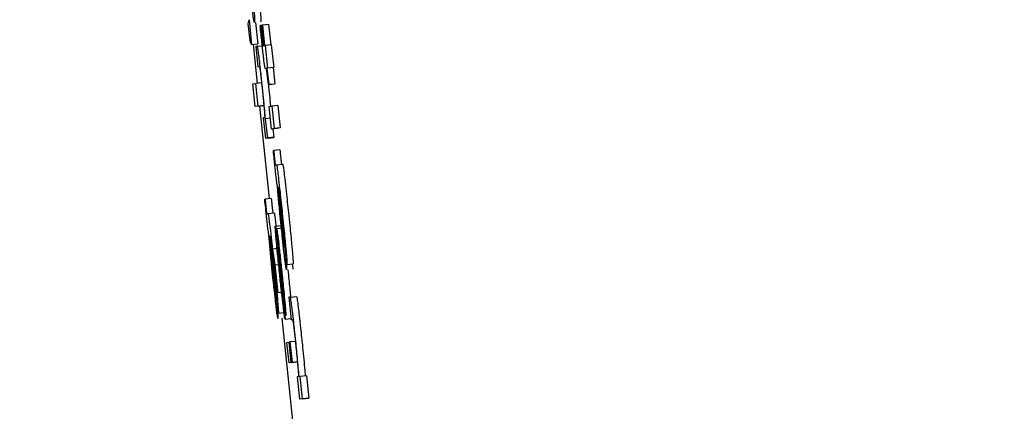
# Model space of a CAD drawing. Header units: inches. Extents: x 170 to 312, y 215 to 248.
# Tile 209 of 256: x 210.2443 to 210.2755, y 243.6478 to 243.6602. Entities that reach past the tile are written whole.
import ezdxf

# ---------------------------------------------------------------- set-up
doc = ezdxf.new("R2010")
doc.units = ezdxf.units.IN
doc.header["$LTSCALE"] = 0.25
doc.header["$MEASUREMENT"] = 0
doc.layers.add('ANNOTATIONS', color=1, linetype='Continuous')
doc.layers.add('MOTOR RH', color=7, linetype='Continuous')
doc.styles.add('ARIAL', font='arial.ttf', dxfattribs={"height": 0.09375})
doc.dimstyles.new('STANDARD$0', dxfattribs={"dimtxt": 0.09375, "dimasz": 0.09375, "dimexe": 0.03125, "dimexo": 0.046875, "dimgap": 0.09, "dimtad": 0, "dimtih": 1, "dimtoh": 1, "dimdec": 4, "dimzin": 0, "dimdsep": 46, "dimtxsty": 'ARIAL', "dimcen": 0.09, "dimadec": 0, "dimazin": 0, "dimtfac": 1, "dimtdec": 4, "dimtofl": 0, "dimtmove": 0, "dimatfit": 1, "dimfxl": 1, "dimtolj": 1, "dimtzin": 0, "dimarcsym": 0})

# ---------------------------------------------------------------- blocks, each defined once
blk = doc.blocks.new('*D31')
at = {"layer": 'ANNOTATIONS', "color": 0, "lineweight": -2, "transparency": 16777216}
for p, q in [((209.952995, 244.125047), (211.798957, 244.125047)), ((211.767707, 244.031297), (211.767707, 242.331666)), ((211.767707, 240.197174), (211.767707, 241.896805)), ((211.037182, 240.103424), (211.798957, 240.103424))]:
    blk.add_line(p, q, dxfattribs=at)
at = {"layer": 'ANNOTATIONS', "color": 0, "transparency": 16777216}
for points in [[(211.752082, 244.031297), (211.783332, 244.031297), (211.767707, 244.125047)], [(211.752082, 240.197174), (211.783332, 240.197174), (211.767707, 240.103424)]]:
    blk.add_solid(points, dxfattribs=at)
at = {"layer": 'defpoints', "color": 0, "transparency": 16777216}
for p in [(209.90612, 244.125047), (210.990307, 240.103424), (211.767707, 240.103424)]:
    blk.add_point(p, dxfattribs=at)
at = {"layer": 'ANNOTATIONS', "color": 0, "transparency": 16777216, "insert": (211.767707, 242.114236), "char_height": 0.09375, "attachment_point": 5, "style": 'ARIAL'}
blk.add_mtext('\\A1;OPENING\\PHEIGHT', dxfattribs=at)
blk = doc.blocks.new('*D32')
at = {"layer": 'ANNOTATIONS', "color": 0, "lineweight": -2, "transparency": 16777216}
for p, q in [((209.952995, 244.96103), (212.453946, 244.96103)), ((212.422696, 244.86728), (212.422696, 242.749657)), ((212.422696, 240.197174), (212.422696, 242.314797)), ((211.957527, 240.103424), (212.453946, 240.103424))]:
    blk.add_line(p, q, dxfattribs=at)
at = {"layer": 'ANNOTATIONS', "color": 0, "transparency": 16777216}
for points in [[(212.407071, 244.86728), (212.438321, 244.86728), (212.422696, 244.96103)], [(212.407071, 240.197174), (212.438321, 240.197174), (212.422696, 240.103424)]]:
    blk.add_solid(points, dxfattribs=at)
at = {"layer": 'defpoints', "color": 0, "transparency": 16777216}
for p in [(209.90612, 244.96103), (211.910652, 240.103424), (212.422696, 240.103424)]:
    blk.add_point(p, dxfattribs=at)
at = {"layer": 'ANNOTATIONS', "color": 0, "transparency": 16777216, "insert": (212.422696, 242.532227), "char_height": 0.09375, "attachment_point": 5, "style": 'ARIAL'}
blk.add_mtext('\\A1;TOTAL\\PHEIGHT', dxfattribs=at)

msp = doc.modelspace()

# ---------------------------------------------------------------- linework, layer by layer
at = {"layer": 'MOTOR RH'}
for p, q in [((210.251537, 243.660055), (210.25156, 243.660178)), ((210.25156, 243.660178), (210.251642, 243.659401)), ((210.251594, 243.659515), (210.251537, 243.660055)), ((210.251767, 243.660095), (210.251838, 243.659421)), ((210.251913, 243.659997), (210.251924, 243.659998)), ((210.251974, 243.660004), (210.251924, 243.659998)), ((210.251974, 243.660005), (210.251985, 243.660006)), ((210.252042, 243.659361), (210.251974, 243.660005)), ((210.252181, 243.660027), (210.251985, 243.660006)), ((210.251985, 243.660006), (210.252053, 243.659363)), ((210.252181, 243.660027), (210.252249, 243.659384)), ((210.251642, 243.659401), (210.251594, 243.659515)), ((210.251642, 243.659401), (210.251838, 243.659421)), ((210.251691, 243.659406), (210.251821, 243.658167)), ((210.251822, 243.659342), (210.251775, 243.659336)), ((210.251775, 243.659336), (210.251842, 243.658693)), ((210.251822, 243.659342), (210.25198, 243.659359)), ((210.251999, 243.659355), (210.252042, 243.659361)), ((210.252053, 243.659363), (210.252071, 243.659365)), ((210.252266, 243.659386), (210.252071, 243.659365)), ((210.252071, 243.659365), (210.252146, 243.65865)), ((210.252266, 243.659386), (210.252342, 243.658671)), ((210.251842, 243.658693), (210.251888, 243.658699)), ((210.252117, 243.658647), (210.252076, 243.658641)), ((210.252076, 243.658641), (210.252076, 243.658641)), ((210.252172, 243.658126), (210.252117, 243.658647)), ((210.252324, 243.658668), (210.252128, 243.658648)), ((210.252146, 243.65865), (210.252128, 243.658648)), ((210.252128, 243.658648), (210.252183, 243.658127)), ((210.252342, 243.658671), (210.252146, 243.65865)), ((210.252342, 243.658671), (210.252324, 243.658668)), ((210.252324, 243.658668), (210.252379, 243.658147)), ((210.251676, 243.658149), (210.251772, 243.658162)), ((210.251751, 243.657435), (210.251676, 243.658149)), ((210.251968, 243.658182), (210.251772, 243.658162)), ((210.251847, 243.657447), (210.251772, 243.658162)), ((210.252368, 243.658146), (210.252172, 243.658126)), ((210.252183, 243.658127), (210.252172, 243.658126)), ((210.252183, 243.658127), (210.252379, 243.658147)), ((210.252379, 243.658147), (210.252368, 243.658146)), ((210.252223, 243.657635), (210.25224, 243.657444)), ((210.251947, 243.657455), (210.251751, 243.657435)), ((210.251847, 243.657447), (210.251751, 243.657435)), ((210.251847, 243.657447), (210.252043, 243.657467)), ((210.251896, 243.65745), (210.252203, 243.654521)), ((210.252043, 243.657467), (210.251947, 243.657455)), ((210.252184, 243.657437), (210.252281, 243.65745)), ((210.252184, 243.657437), (210.252259, 243.656723)), ((210.252476, 243.65747), (210.252281, 243.65745)), ((210.252281, 243.65745), (210.252356, 243.656735)), ((210.252476, 243.65747), (210.252551, 243.656755)), ((210.252057, 243.657078), (210.252013, 243.657072)), ((210.252013, 243.657072), (210.25208, 243.656429)), ((210.252087, 243.657047), (210.252078, 243.657046)), ((210.252223, 243.657062), (210.252087, 243.657047)), ((210.252151, 243.656438), (210.252087, 243.657047)), ((210.252455, 243.656743), (210.252259, 243.656723)), ((210.252356, 243.656735), (210.252259, 243.656723)), ((210.252318, 243.656729), (210.252347, 243.656458)), ((210.252551, 243.656755), (210.252356, 243.656735)), ((210.252551, 243.656755), (210.252455, 243.656743)), ((210.252276, 243.656449), (210.25208, 243.656429)), ((210.252151, 243.656438), (210.25208, 243.656429)), ((210.252151, 243.656438), (210.252347, 243.656458)), ((210.252347, 243.656458), (210.252276, 243.656449)), ((210.252537, 243.656064), (210.252341, 243.656043)), ((210.25233, 243.656042), (210.252341, 243.656043)), ((210.252395, 243.655582), (210.252431, 243.655587)), ((210.252431, 243.655587), (210.252627, 243.655607)), ((210.25248, 243.654869), (210.252489, 243.65487)), ((210.252058, 243.654506), (210.252069, 243.654507)), ((210.252265, 243.654528), (210.252069, 243.654507)), ((210.252532, 243.654442), (210.25259, 243.65388)), ((210.252538, 243.654484), (210.252598, 243.653896)), ((210.252123, 243.654046), (210.252159, 243.654051)), ((210.252159, 243.654051), (210.252355, 243.654072)), ((210.252394, 243.653648), (210.25259, 243.653669)), ((210.252631, 243.653583), (210.252435, 243.653562)), ((210.252208, 243.653333), (210.252218, 243.653334)), ((210.252433, 243.653562), (210.252435, 243.653562)), ((210.2525, 243.652919), (210.252433, 243.653562)), ((210.252266, 243.652948), (210.252327, 243.65236)), ((210.252471, 243.652941), (210.252305, 243.652923)), ((210.252759, 243.652434), (210.252684, 243.653149)), ((210.25226, 243.652906), (210.252318, 243.652344)), ((210.252305, 243.652923), (210.252377, 243.652424)), ((210.252364, 243.652369), (210.252305, 243.652923)), ((210.25247, 243.651541), (210.252364, 243.652369)), ((210.252377, 243.652424), (210.25252, 243.652439)), ((210.252377, 243.652424), (210.25247, 243.651541)), ((210.252604, 243.651758), (210.252527, 243.652457)), ((210.252533, 243.652526), (210.252585, 243.65205)), ((210.252759, 243.652434), (210.252955, 243.652455)), ((210.252789, 243.652267), (210.252798, 243.652185)), ((210.252488, 243.650899), (210.252412, 243.651613)), ((210.252627, 243.651558), (210.25247, 243.651541)), ((210.252652, 243.651475), (210.252656, 243.651462)), ((210.252869, 243.651407), (210.252819, 243.651401)), ((210.252819, 243.651401), (210.252894, 243.650687)), ((210.252869, 243.651407), (210.253065, 243.651428)), ((210.252638, 243.651348), (210.252706, 243.650705)), ((210.252488, 243.650899), (210.252683, 243.650919)), ((210.252598, 243.65074), (210.252948, 243.647397)), ((210.252706, 243.650705), (210.25289, 243.650724)), ((210.252894, 243.650687), (210.252938, 243.650692)), ((210.252759, 243.649972), (210.25283, 243.649981)), ((210.252827, 243.649329), (210.252759, 243.649972)), ((210.252842, 243.649982), (210.25283, 243.649981)), ((210.252898, 243.649338), (210.25283, 243.649981)), ((210.252842, 243.649982), (210.252856, 243.649984)), ((210.25291, 243.649339), (210.252842, 243.649982)), ((210.253052, 243.650005), (210.252856, 243.649984)), ((210.252856, 243.649984), (210.252924, 243.649341)), ((210.253023, 243.649349), (210.252827, 243.649329)), ((210.252898, 243.649338), (210.252827, 243.649329)), ((210.252898, 243.649338), (210.253093, 243.649358)), ((210.253105, 243.64936), (210.25291, 243.649339)), ((210.252924, 243.649341), (210.25291, 243.649339)), ((210.252924, 243.649341), (210.253119, 243.649362)), ((210.253093, 243.649358), (210.253023, 243.649349)), ((210.253123, 243.64889), (210.253083, 243.648885)), ((210.25318, 243.648897), (210.253146, 243.648893)), ((210.253376, 243.648918), (210.25318, 243.648897)), ((210.253255, 243.648183), (210.25318, 243.648897)), ((210.253376, 243.648918), (210.253451, 243.648204)), ((210.253083, 243.648885), (210.253159, 243.648171)), ((210.253354, 243.648192), (210.253159, 243.648171)), ((210.253255, 243.648183), (210.253159, 243.648171)), ((210.253255, 243.648183), (210.253451, 243.648204)), ((210.253451, 243.648204), (210.253354, 243.648192))]:
    msp.add_line(p, q, dxfattribs=at)
for points, knots in [([(210.251732, 243.660091), (210.251728, 243.660097), (210.251718, 243.660113), (210.251691, 243.660274), (210.251663, 243.660491), (210.251656, 243.660542)], [0, 0, 0, 0, 0.332333, 0.844706, 1, 1, 1, 1]), ([(210.251712, 243.660539), (210.251718, 243.660457), (210.251736, 243.660237), (210.251739, 243.660109), (210.251734, 243.660096), (210.251732, 243.660091)], [0, 0, 0, 0, 0.271126, 0.727289, 1, 1, 1, 1]), ([(210.251908, 243.660559), (210.251914, 243.660477), (210.251931, 243.660258), (210.251935, 243.66013), (210.25193, 243.660117), (210.251928, 243.660112)], [0, 0, 0, 0, 0.271127, 0.727308, 1, 1, 1, 1]), ([(210.251967, 243.65948), (210.251959, 243.659556), (210.251941, 243.659729), (210.251923, 243.659901), (210.251913, 243.659997)], [0, 0, 0, 0, 0.440299, 1, 1, 1, 1]), ([(210.251924, 243.659998), (210.251929, 243.659955), (210.251938, 243.659868), (210.251947, 243.659779), (210.251951, 243.659734)], [0, 0, 0, 0, 0.498333, 1, 1, 1, 1]), ([(210.251951, 243.659734), (210.251955, 243.659698), (210.251964, 243.659617), (210.251975, 243.659517), (210.251981, 243.659465), (210.251983, 243.65945)], [0, 0, 0, 0, 0.356404, 0.809189, 1, 1, 1, 1]), ([(210.25197, 243.658177), (210.251954, 243.658328), (210.251927, 243.658585), (210.251889, 243.658912), (210.25186, 243.659148), (210.251834, 243.659318), (210.251826, 243.659333), (210.251822, 243.659342)], [0, 0, 0, 0, 0.212814, 0.361089, 0.509795, 0.704435, 1, 1, 1, 1]), ([(210.252014, 243.659048), (210.252006, 243.659116), (210.251991, 243.659257), (210.251975, 243.659405), (210.251967, 243.65948)], [0, 0, 0, 0, 0.490638, 1, 1, 1, 1]), ([(210.251983, 243.65945), (210.251985, 243.659434), (210.25199, 243.659394), (210.251996, 243.659361), (210.251998, 243.659358), (210.251999, 243.659355)], [0, 0, 0, 0, 0.19183, 0.490839, 1, 1, 1, 1]), ([(210.25205, 243.658747), (210.252045, 243.658786), (210.252035, 243.658862), (210.252021, 243.658987), (210.252014, 243.659048)], [0, 0, 0, 0, 0.513864, 1, 1, 1, 1]), ([(210.251888, 243.658699), (210.251892, 243.65869), (210.251898, 243.658678), (210.251919, 243.658523), (210.251937, 243.658371), (210.251957, 243.658192), (210.25197, 243.658072), (210.251976, 243.658014)], [0, 0, 0, 0, 0.413248, 0.568848, 0.725744, 0.865889, 1, 1, 1, 1]), ([(210.252076, 243.658641), (210.252074, 243.658643), (210.25207, 243.658646), (210.252063, 243.658664), (210.252055, 243.658719), (210.25205, 243.658747)], [0, 0, 0, 0, 0.3909991, 0.6914593, 1, 1, 1, 1]), ([(210.252027, 243.657614), (210.25202, 243.657689), (210.252002, 243.657868), (210.251982, 243.658063), (210.25197, 243.658177)], [0, 0, 0, 0, 0.415639, 1, 1, 1, 1]), ([(210.251976, 243.658014), (210.251985, 243.657928), (210.252003, 243.657756), (210.252025, 243.65752), (210.252036, 243.657397), (210.252041, 243.657333)], [0, 0, 0, 0, 0.324284, 0.647812, 1, 1, 1, 1]), ([(210.252173, 243.658126), (210.252179, 243.658069), (210.252197, 243.6579), (210.252212, 243.657741), (210.252223, 243.657635)], [0, 0, 0, 0, 0.332399, 1, 1, 1, 1]), ([(210.252078, 243.657046), (210.252071, 243.657129), (210.252057, 243.657297), (210.252037, 243.657507), (210.252027, 243.657614)], [0, 0, 0, 0, 0.493602, 1, 1, 1, 1]), ([(210.252041, 243.657333), (210.252048, 243.657248), (210.252059, 243.657108), (210.252058, 243.657086), (210.252057, 243.657078)], [0, 0, 0, 0, 0.611118, 1, 1, 1, 1]), ([(210.252537, 243.656064), (210.25254, 243.656029), (210.252545, 243.655977), (210.252553, 243.655901), (210.252557, 243.65586), (210.252559, 243.65584)], [0, 0, 0, 0, 0.487253, 0.740643, 1, 1, 1, 1]), ([(210.252378, 243.655568), (210.252372, 243.655629), (210.252356, 243.655789), (210.25234, 243.655945), (210.25233, 243.656042)], [0, 0, 0, 0, 0.382107, 1, 1, 1, 1]), ([(210.252341, 243.656043), (210.252344, 243.656008), (210.252349, 243.655956), (210.252357, 243.65588), (210.252361, 243.65584), (210.252363, 243.65582)], [0, 0, 0, 0, 0.4881921, 0.7420954, 1, 1, 1, 1]), ([(210.252363, 243.65582), (210.252366, 243.655795), (210.252371, 243.655749), (210.252377, 243.65569), (210.252384, 243.65564), (210.252391, 243.655588), (210.252394, 243.655585), (210.252395, 243.655582)], [0, 0, 0, 0, 0.140206, 0.25626, 0.372252, 0.556819, 1, 1, 1, 1]), ([(210.252559, 243.65584), (210.252562, 243.655815), (210.252566, 243.65577), (210.252573, 243.655711), (210.252579, 243.655661), (210.252587, 243.655609), (210.252589, 243.655605), (210.252591, 243.655603)], [0, 0, 0, 0, 0.139463, 0.255576, 0.371675, 0.556397, 1, 1, 1, 1]), ([(210.252458, 243.654926), (210.252454, 243.654945), (210.252448, 243.654974), (210.252431, 243.655101), (210.252413, 243.65525), (210.252395, 243.655414), (210.252384, 243.65552), (210.252378, 243.655568)], [0, 0, 0, 0, 0.319055, 0.503693, 0.689602, 0.856835, 1, 1, 1, 1]), ([(210.252431, 243.655587), (210.252435, 243.655576), (210.252441, 243.655559), (210.252466, 243.655378), (210.252499, 243.655104), (210.25255, 243.654651), (210.25259, 243.654278), (210.252613, 243.654053)], [0, 0, 0, 0, 0.208176, 0.35151, 0.494828, 0.694302, 1, 1, 1, 1]), ([(210.252627, 243.655607), (210.252631, 243.655597), (210.252637, 243.655579), (210.252662, 243.655398), (210.252695, 243.655124), (210.252746, 243.654671), (210.252785, 243.654299), (210.252809, 243.654073)], [0, 0, 0, 0, 0.208174, 0.351507, 0.494832, 0.694304, 1, 1, 1, 1]), ([(210.252591, 243.653552), (210.252576, 243.653691), (210.252542, 243.65402), (210.252494, 243.654511), (210.25247, 243.654787), (210.252458, 243.654926)], [0, 0, 0, 0, 0.267267, 0.629525, 1, 1, 1, 1]), ([(210.252486, 243.654738), (210.252484, 243.654767), (210.252478, 243.654839), (210.252478, 243.654867), (210.25248, 243.654868), (210.25248, 243.654869)], [0, 0, 0, 0, 0.368429, 0.910268, 1, 1, 1, 1]), ([(210.252489, 243.65487), (210.252496, 243.654802), (210.252509, 243.654664), (210.252524, 243.654516), (210.252532, 243.654442)], [0, 0, 0, 0, 0.495343, 1, 1, 1, 1]), ([(210.252504, 243.654876), (210.252504, 243.654871), (210.252503, 243.654863), (210.252507, 243.654803), (210.25251, 243.654764), (210.252512, 243.654749)], [0, 0, 0, 0, 0.561119, 0.836843, 1, 1, 1, 1]), ([(210.252605, 243.654029), (210.25259, 243.654169), (210.252568, 243.654378), (210.252539, 243.654635), (210.252521, 243.65478), (210.252509, 243.654864), (210.252506, 243.654872), (210.252504, 243.654876)], [0, 0, 0, 0, 0.342892, 0.509873, 0.678206, 0.82399, 1, 1, 1, 1]), ([(210.252107, 243.654033), (210.2521, 243.654094), (210.252084, 243.654253), (210.252068, 243.654409), (210.252058, 243.654506)], [0, 0, 0, 0, 0.382123, 1, 1, 1, 1]), ([(210.252069, 243.654507), (210.252072, 243.654473), (210.252077, 243.65442), (210.252085, 243.654345), (210.252089, 243.654304), (210.252091, 243.654284)], [0, 0, 0, 0, 0.4881854, 0.7420853, 1, 1, 1, 1]), ([(210.252265, 243.654528), (210.252268, 243.654493), (210.252273, 243.654441), (210.252281, 243.654365), (210.252285, 243.654325), (210.252287, 243.654304)], [0, 0, 0, 0, 0.4872498, 0.7406295, 1, 1, 1, 1]), ([(210.252524, 243.65432), (210.252516, 243.654398), (210.252501, 243.654556), (210.252491, 243.654677), (210.252486, 243.654738)], [0, 0, 0, 0, 0.489094, 1, 1, 1, 1]), ([(210.252512, 243.654749), (210.252514, 243.654725), (210.252519, 243.654677), (210.252528, 243.654586), (210.252534, 243.654521), (210.252538, 243.654484)], [0, 0, 0, 0, 0.30204, 0.603526, 1, 1, 1, 1]), ([(210.252091, 243.654284), (210.252094, 243.654259), (210.252099, 243.654214), (210.252105, 243.654154), (210.252112, 243.654104), (210.252119, 243.654053), (210.252122, 243.654049), (210.252123, 243.654046)], [0, 0, 0, 0, 0.14021, 0.256223, 0.372221, 0.556782, 1, 1, 1, 1]), ([(210.252287, 243.654304), (210.25229, 243.654279), (210.252294, 243.654234), (210.252301, 243.654175), (210.252307, 243.654125), (210.252315, 243.654073), (210.252318, 243.65407), (210.252319, 243.654067)], [0, 0, 0, 0, 0.1394618, 0.2555854, 0.3716735, 0.5564004, 1, 1, 1, 1]), ([(210.252586, 243.653702), (210.252578, 243.65378), (210.252555, 243.653996), (210.252536, 243.654194), (210.252524, 243.65432)], [0, 0, 0, 0, 0.364579, 1, 1, 1, 1]), ([(210.252186, 243.653391), (210.252182, 243.653409), (210.252176, 243.653439), (210.252159, 243.653565), (210.252141, 243.653715), (210.252123, 243.653878), (210.252112, 243.653984), (210.252107, 243.654033)], [0, 0, 0, 0, 0.31904, 0.503684, 0.689592, 0.856837, 1, 1, 1, 1]), ([(210.252159, 243.654051), (210.252163, 243.654041), (210.25217, 243.654023), (210.252194, 243.653842), (210.252228, 243.653568), (210.252278, 243.653115), (210.252318, 243.652742), (210.252342, 243.652517)], [0, 0, 0, 0, 0.208173, 0.351516, 0.494832, 0.694303, 1, 1, 1, 1]), ([(210.252355, 243.654072), (210.252359, 243.654061), (210.252366, 243.654042), (210.252389, 243.653874), (210.252407, 243.653721), (210.252415, 243.653651)], [0, 0, 0, 0, 0.441544, 0.745558, 1, 1, 1, 1]), ([(210.25259, 243.65388), (210.252603, 243.653754), (210.252624, 243.653543), (210.25265, 243.653287), (210.252659, 243.65318), (210.252663, 243.653141)], [0, 0, 0, 0, 0.486709, 0.816717, 1, 1, 1, 1]), ([(210.252598, 243.653896), (210.252617, 243.653716), (210.252654, 243.653352), (210.252688, 243.653008), (210.252705, 243.652835)], [0, 0, 0, 0, 0.495941, 1, 1, 1, 1]), ([(210.252684, 243.653149), (210.252685, 243.653158), (210.252686, 243.653174), (210.252678, 243.653289), (210.252663, 243.653461), (210.252637, 243.653717), (210.252617, 243.653916), (210.252605, 243.654029)], [0, 0, 0, 0, 0.2249147, 0.3836395, 0.5429009, 0.7417055, 1, 1, 1, 1]), ([(210.252613, 243.654053), (210.252628, 243.653918), (210.252663, 243.653574), (210.252706, 243.653153), (210.252727, 243.652923), (210.252732, 243.652861)], [0, 0, 0, 0, 0.319392, 0.817391, 1, 1, 1, 1]), ([(210.252809, 243.654073), (210.252823, 243.653939), (210.252859, 243.653595), (210.252901, 243.653174), (210.252922, 243.652943), (210.252928, 243.652882)], [0, 0, 0, 0, 0.319392, 0.817392, 1, 1, 1, 1]), ([(210.252418, 243.653258), (210.252411, 243.653352), (210.252395, 243.653541), (210.25239, 243.653639), (210.252393, 243.653646), (210.252394, 243.653648)], [0, 0, 0, 0, 0.413877, 0.829373, 1, 1, 1, 1]), ([(210.252394, 243.653648), (210.252395, 243.653647), (210.252398, 243.653644), (210.252403, 243.653617), (210.252405, 243.653602)], [0, 0, 0, 0, 0.438045, 1, 1, 1, 1]), ([(210.252405, 243.653602), (210.252411, 243.653569), (210.25242, 243.653513), (210.252435, 243.653385), (210.252444, 243.653311), (210.252446, 243.653298)], [0, 0, 0, 0, 0.526202, 0.915199, 1, 1, 1, 1]), ([(210.252644, 243.653177), (210.252636, 243.653247), (210.252617, 243.653406), (210.252597, 243.653595), (210.252586, 243.653702)], [0, 0, 0, 0, 0.437253, 1, 1, 1, 1]), ([(210.252319, 243.652016), (210.252304, 243.652156), (210.25227, 243.652484), (210.252222, 243.652976), (210.252198, 243.653251), (210.252186, 243.653391)], [0, 0, 0, 0, 0.26727, 0.629533, 1, 1, 1, 1]), ([(210.252214, 243.653203), (210.252212, 243.653232), (210.252206, 243.653304), (210.252206, 243.653331), (210.252208, 243.653333), (210.252208, 243.653333)], [0, 0, 0, 0, 0.368455, 0.910263, 1, 1, 1, 1]), ([(210.252218, 243.653334), (210.252224, 243.653266), (210.252238, 243.653128), (210.252253, 243.65298), (210.25226, 243.652906)], [0, 0, 0, 0, 0.495343, 1, 1, 1, 1]), ([(210.252232, 243.65334), (210.252232, 243.653335), (210.252231, 243.653327), (210.252235, 243.653268), (210.252239, 243.653229), (210.25224, 243.653214)], [0, 0, 0, 0, 0.561039, 0.83594, 1, 1, 1, 1]), ([(210.252333, 243.652493), (210.252318, 243.652634), (210.252296, 243.652843), (210.252267, 243.653099), (210.252249, 243.653245), (210.252237, 243.653328), (210.252234, 243.653336), (210.252232, 243.65334)], [0, 0, 0, 0, 0.342854, 0.509816, 0.6784, 0.82401, 1, 1, 1, 1]), ([(210.252525, 243.652182), (210.252504, 243.652382), (210.252469, 243.652722), (210.252434, 243.65308), (210.252422, 243.653221), (210.252418, 243.653258)], [0, 0, 0, 0, 0.511555, 0.870477, 1, 1, 1, 1]), ([(210.252435, 243.653562), (210.252439, 243.653545), (210.252447, 243.65351), (210.25247, 243.653338), (210.252487, 243.653204), (210.252492, 243.653161)], [0, 0, 0, 0, 0.406051, 0.813259, 1, 1, 1, 1]), ([(210.252446, 243.653298), (210.252455, 243.65322), (210.252483, 243.652979), (210.252513, 243.652708), (210.252533, 243.652526)], [0, 0, 0, 0, 0.327056, 1, 1, 1, 1]), ([(210.252695, 243.652611), (210.252686, 243.652687), (210.252664, 243.652876), (210.252627, 243.65321), (210.252601, 243.653452), (210.252591, 243.653552)], [0, 0, 0, 0, 0.285512, 0.705964, 1, 1, 1, 1]), ([(210.252252, 243.652784), (210.252244, 243.652862), (210.252229, 243.65302), (210.252219, 243.653141), (210.252214, 243.653203)], [0, 0, 0, 0, 0.489101, 1, 1, 1, 1]), ([(210.25224, 243.653214), (210.252242, 243.65319), (210.252247, 243.653141), (210.252256, 243.653051), (210.252262, 243.652985), (210.252266, 243.652948)], [0, 0, 0, 0, 0.302051, 0.603512, 1, 1, 1, 1]), ([(210.25246, 243.653005), (210.25246, 243.653), (210.252458, 243.652989), (210.252465, 243.652904), (210.252472, 243.652827), (210.252474, 243.652797)], [0, 0, 0, 0, 0.376523, 0.755245, 1, 1, 1, 1]), ([(210.252466, 243.652978), (210.252465, 243.652982), (210.252464, 243.652991), (210.252461, 243.653002), (210.252461, 243.653004), (210.25246, 243.653005)], [0, 0, 0, 0, 0.305425, 0.610586, 1, 1, 1, 1]), ([(210.252482, 243.652854), (210.25248, 243.652876), (210.252475, 243.652917), (210.25247, 243.652954), (210.252467, 243.65297), (210.252466, 243.652978)], [0, 0, 0, 0, 0.374236, 0.683292, 1, 1, 1, 1]), ([(210.252492, 243.653161), (210.252502, 243.653072), (210.252528, 243.652852), (210.252567, 243.652496), (210.252593, 243.65225), (210.252602, 243.652164)], [0, 0, 0, 0, 0.308457, 0.758041, 1, 1, 1, 1]), ([(210.252673, 243.652978), (210.252671, 243.652985), (210.252667, 243.652996), (210.252654, 243.65309), (210.252647, 243.653155), (210.252644, 243.653177)], [0, 0, 0, 0, 0.491707, 0.824978, 1, 1, 1, 1]), ([(210.252663, 243.653141), (210.252666, 243.653101), (210.252673, 243.653021), (210.252674, 243.652981), (210.252673, 243.652979), (210.252673, 243.652978)], [0, 0, 0, 0, 0.4127429, 0.8263056, 1, 1, 1, 1]), ([(210.252314, 243.652166), (210.252306, 243.652245), (210.252283, 243.65246), (210.252264, 243.652658), (210.252252, 243.652784)], [0, 0, 0, 0, 0.364582, 1, 1, 1, 1]), ([(210.252474, 243.652797), (210.252481, 243.652728), (210.252497, 243.652553), (210.252519, 243.652344), (210.252532, 243.652217)], [0, 0, 0, 0, 0.389091, 1, 1, 1, 1]), ([(210.252527, 243.652457), (210.25252, 243.652526), (210.252504, 243.652665), (210.25249, 243.652791), (210.252482, 243.652854)], [0, 0, 0, 0, 0.496194, 1, 1, 1, 1]), ([(210.252523, 243.652776), (210.25252, 243.652799), (210.252513, 243.652853), (210.252506, 243.652891), (210.252502, 243.65291), (210.2525, 243.652919)], [0, 0, 0, 0, 0.268967, 0.63055, 1, 1, 1, 1]), ([(210.252555, 243.652501), (210.252546, 243.652581), (210.252534, 243.652683), (210.252525, 243.652759), (210.252523, 243.652776)], [0, 0, 0, 0, 0.781404, 1, 1, 1, 1]), ([(210.252705, 243.652835), (210.252711, 243.652772), (210.252727, 243.652604), (210.252736, 243.652487), (210.252742, 243.652413)], [0, 0, 0, 0, 0.371621, 1, 1, 1, 1]), ([(210.252732, 243.652861), (210.25274, 243.65277), (210.252756, 243.652587), (210.252764, 243.652454), (210.252761, 243.652441), (210.252759, 243.652434)], [0, 0, 0, 0, 0.344164, 0.688376, 1, 1, 1, 1]), ([(210.252928, 243.652882), (210.252936, 243.65279), (210.252952, 243.652608), (210.252959, 243.652475), (210.252957, 243.652461), (210.252955, 243.652455)], [0, 0, 0, 0, 0.344141, 0.688376, 1, 1, 1, 1]), ([(210.252318, 243.652344), (210.252331, 243.652219), (210.252352, 243.652008), (210.252378, 243.651751), (210.252388, 243.651644), (210.252391, 243.651605)], [0, 0, 0, 0, 0.486691, 0.8167, 1, 1, 1, 1]), ([(210.252327, 243.65236), (210.252345, 243.65218), (210.252383, 243.651816), (210.252416, 243.651472), (210.252434, 243.651299)], [0, 0, 0, 0, 0.495934, 1, 1, 1, 1]), ([(210.252412, 243.651613), (210.252413, 243.651622), (210.252415, 243.651639), (210.252406, 243.651753), (210.252391, 243.651926), (210.252366, 243.652181), (210.252345, 243.652381), (210.252333, 243.652493)], [0, 0, 0, 0, 0.22492, 0.383649, 0.542914, 0.74205, 1, 1, 1, 1]), ([(210.252342, 243.652517), (210.252356, 243.652383), (210.252392, 243.652039), (210.252434, 243.651618), (210.252455, 243.651387), (210.252461, 243.651325)], [0, 0, 0, 0, 0.319403, 0.817081, 1, 1, 1, 1]), ([(210.252594, 243.65214), (210.252588, 243.6522), (210.252574, 243.652323), (210.252561, 243.652441), (210.252555, 243.652501)], [0, 0, 0, 0, 0.49259, 1, 1, 1, 1]), ([(210.252747, 243.652263), (210.252744, 243.652273), (210.252737, 243.652292), (210.252716, 243.652446), (210.2527, 243.652569), (210.252695, 243.652611)], [0, 0, 0, 0, 0.445998, 0.812832, 1, 1, 1, 1]), ([(210.252742, 243.652413), (210.252745, 243.652377), (210.252751, 243.652282), (210.252749, 243.65227), (210.252747, 243.652263)], [0, 0, 0, 0, 0.377667, 1, 1, 1, 1]), ([(210.252938, 243.652434), (210.252941, 243.652398), (210.252947, 243.652302), (210.252945, 243.652291), (210.252943, 243.652284)], [0, 0, 0, 0, 0.3776409, 1, 1, 1, 1]), ([(210.252372, 243.651641), (210.252364, 243.651711), (210.252345, 243.65187), (210.252325, 243.65206), (210.252314, 243.652166)], [0, 0, 0, 0, 0.437242, 1, 1, 1, 1]), ([(210.252423, 243.651075), (210.252414, 243.651152), (210.252392, 243.651341), (210.252355, 243.651675), (210.252329, 243.651917), (210.252319, 243.652016)], [0, 0, 0, 0, 0.2855206, 0.7059691, 1, 1, 1, 1]), ([(210.252647, 243.651084), (210.252634, 243.651193), (210.252604, 243.651442), (210.252561, 243.651842), (210.252534, 243.6521), (210.252525, 243.652182)], [0, 0, 0, 0, 0.345631, 0.791104, 1, 1, 1, 1]), ([(210.252532, 243.652217), (210.252548, 243.652067), (210.252572, 243.651846), (210.252593, 243.651665), (210.252599, 243.651607)], [0, 0, 0, 0, 0.6800662, 1, 1, 1, 1]), ([(210.252585, 243.65205), (210.252594, 243.651967), (210.252611, 243.651819), (210.252629, 243.651651), (210.252638, 243.651581), (210.25264, 243.651564)], [0, 0, 0, 0, 0.492687, 0.876036, 1, 1, 1, 1]), ([(210.252643, 243.651647), (210.252637, 243.651712), (210.252623, 243.651861), (210.252604, 243.652039), (210.252594, 243.65214)], [0, 0, 0, 0, 0.431991, 1, 1, 1, 1]), ([(210.252602, 243.652164), (210.252622, 243.651972), (210.252656, 243.651645), (210.252687, 243.651323), (210.252698, 243.651201), (210.2527, 243.651178)], [0, 0, 0, 0, 0.540163, 0.915664, 1, 1, 1, 1]), ([(210.252798, 243.652185), (210.252819, 243.651989), (210.252848, 243.65171), (210.25287, 243.651477), (210.252876, 243.651408)], [0, 0, 0, 0, 0.706656, 1, 1, 1, 1]), ([(210.252672, 243.651158), (210.252664, 243.651231), (210.252642, 243.651417), (210.252618, 243.651629), (210.252604, 243.651758)], [0, 0, 0, 0, 0.390424, 1, 1, 1, 1]), ([(210.252401, 243.651442), (210.252399, 243.651449), (210.252395, 243.651461), (210.252382, 243.651554), (210.252375, 243.651619), (210.252372, 243.651641)], [0, 0, 0, 0, 0.49176, 0.824979, 1, 1, 1, 1]), ([(210.252391, 243.651605), (210.252394, 243.651565), (210.252401, 243.651485), (210.252403, 243.651446), (210.252401, 243.651443), (210.252401, 243.651442)], [0, 0, 0, 0, 0.412714, 0.82636, 1, 1, 1, 1]), ([(210.252599, 243.651607), (210.252605, 243.651561), (210.252619, 243.651449), (210.252631, 243.651376), (210.252636, 243.651356), (210.252638, 243.651348)], [0, 0, 0, 0, 0.290558, 0.692009, 1, 1, 1, 1]), ([(210.25264, 243.651564), (210.252641, 243.651553), (210.252644, 243.651529), (210.252649, 243.651498), (210.252651, 243.651484), (210.252652, 243.651475)], [0, 0, 0, 0, 0.22616, 0.533169, 1, 1, 1, 1]), ([(210.252656, 243.651462), (210.252656, 243.651466), (210.252657, 243.651476), (210.252652, 243.651551), (210.252646, 243.651619), (210.252643, 243.651647)], [0, 0, 0, 0, 0.368408, 0.738624, 1, 1, 1, 1]), ([(210.252923, 243.651047), (210.252913, 243.651129), (210.252893, 243.651292), (210.252876, 243.651394), (210.252871, 243.651403), (210.252869, 243.651407)], [0, 0, 0, 0, 0.360637, 0.720229, 1, 1, 1, 1]), ([(210.253065, 243.651428), (210.25307, 243.651414), (210.253077, 243.65139), (210.253102, 243.65121), (210.253116, 243.651096), (210.253119, 243.651068)], [0, 0, 0, 0, 0.527162, 0.884525, 1, 1, 1, 1]), ([(210.252475, 243.650727), (210.252472, 243.650738), (210.252465, 243.650756), (210.252444, 243.65091), (210.252429, 243.651033), (210.252423, 243.651075)], [0, 0, 0, 0, 0.445998, 0.812828, 1, 1, 1, 1]), ([(210.252434, 243.651299), (210.252439, 243.651236), (210.252455, 243.651068), (210.252465, 243.650951), (210.252471, 243.650878)], [0, 0, 0, 0, 0.371589, 1, 1, 1, 1]), ([(210.252461, 243.651325), (210.252469, 243.651234), (210.252484, 243.651051), (210.252492, 243.650918), (210.252489, 243.650905), (210.252488, 243.650899)], [0, 0, 0, 0, 0.344166, 0.688401, 1, 1, 1, 1]), ([(210.252706, 243.650705), (210.252701, 243.650717), (210.252693, 243.650737), (210.252668, 243.650914), (210.252652, 243.651045), (210.252647, 243.651084)], [0, 0, 0, 0, 0.500334, 0.851312, 1, 1, 1, 1]), ([(210.252711, 243.650867), (210.252705, 243.650905), (210.252695, 243.650967), (210.252678, 243.651105), (210.252672, 243.651158)], [0, 0, 0, 0, 0.616554, 1, 1, 1, 1]), ([(210.2527, 243.651178), (210.252707, 243.651096), (210.252721, 243.650931), (210.252726, 243.650832), (210.252723, 243.650823), (210.252722, 243.650819)], [0, 0, 0, 0, 0.377465, 0.755, 1, 1, 1, 1]), ([(210.252471, 243.650878), (210.252473, 243.650841), (210.25248, 243.650746), (210.252477, 243.650734), (210.252475, 243.650727)], [0, 0, 0, 0, 0.377598, 1, 1, 1, 1]), ([(210.252666, 243.650898), (210.252669, 243.650862), (210.252675, 243.650767), (210.252673, 243.650755), (210.252671, 243.650748)], [0, 0, 0, 0, 0.377597, 1, 1, 1, 1]), ([(210.252722, 243.650819), (210.252721, 243.65082), (210.252718, 243.650823), (210.252713, 243.650852), (210.252711, 243.650867)], [0, 0, 0, 0, 0.495157, 1, 1, 1, 1]), ([(210.253029, 243.650104), (210.253011, 243.650274), (210.252978, 243.650582), (210.252942, 243.650892), (210.252927, 243.651021), (210.252923, 243.651047)], [0, 0, 0, 0, 0.494415, 0.896106, 1, 1, 1, 1]), ([(210.253119, 243.651068), (210.253129, 243.650989), (210.253151, 243.650799), (210.253188, 243.650464), (210.253214, 243.650223), (210.253224, 243.650125)], [0, 0, 0, 0, 0.293946, 0.711444, 1, 1, 1, 1]), ([(210.252938, 243.650692), (210.25294, 243.650689), (210.252945, 243.650682), (210.252956, 243.650627), (210.252969, 243.650526), (210.252973, 243.650492)], [0, 0, 0, 0, 0.3987318, 0.8002066, 1, 1, 1, 1]), ([(210.252973, 243.650492), (210.25298, 243.650434), (210.252994, 243.650317), (210.253016, 243.650118), (210.25303, 243.649991), (210.253035, 243.649939)], [0, 0, 0, 0, 0.370875, 0.739986, 1, 1, 1, 1]), ([(210.25309, 243.649509), (210.253082, 243.649582), (210.253063, 243.649776), (210.253042, 243.649979), (210.253029, 243.650104)], [0, 0, 0, 0, 0.383084, 1, 1, 1, 1]), ([(210.253035, 243.649939), (210.253046, 243.64983), (210.253069, 243.649611), (210.253097, 243.649319), (210.253108, 243.649183), (210.253114, 243.649115)], [0, 0, 0, 0, 0.336025, 0.672859, 1, 1, 1, 1]), ([(210.253224, 243.650125), (210.253233, 243.650047), (210.253254, 243.649844), (210.253273, 243.649649), (210.253285, 243.649529)], [0, 0, 0, 0, 0.383231, 1, 1, 1, 1]), ([(210.253285, 243.649529), (210.253297, 243.649407), (210.253319, 243.649181), (210.253335, 243.648998), (210.253342, 243.648914)], [0, 0, 0, 0, 0.539796, 1, 1, 1, 1]), ([(210.253146, 243.648893), (210.253139, 243.648983), (210.253122, 243.649167), (210.253101, 243.649393), (210.25309, 243.649509)], [0, 0, 0, 0, 0.49201, 1, 1, 1, 1]), ([(210.253114, 243.649115), (210.253119, 243.649049), (210.253129, 243.648909), (210.253125, 243.648897), (210.253123, 243.64889)], [0, 0, 0, 0, 0.471167, 1, 1, 1, 1])]:
    msp.add_open_spline(points, degree=3, knots=knots, dxfattribs=at)

# ---------------------------------------------------------------- dimensions: what is measured, and where the dimension line sits
at = {"layer": 'ANNOTATIONS'}
for base, p1, p2, text, picture, middle in [((212.422696, 240.103424), (209.90612, 244.96103), (211.910652, 240.103424), 'TOTAL\\PHEIGHT', '*D32', (212.422696, 242.532227)), ((211.767707, 240.103424), (209.90612, 244.125047), (210.990307, 240.103424), 'OPENING\\PHEIGHT', '*D31', (211.767707, 242.114236))]:
    dim = msp.add_linear_dim(base=base, p1=p1, p2=p2, angle=90, text=text, dimstyle='STANDARD$0', dxfattribs=at)
    dim.commit()
    dim.dimension.update_dxf_attribs({"geometry": picture, "text_midpoint": middle})

doc.saveas('drawing.dxf')
